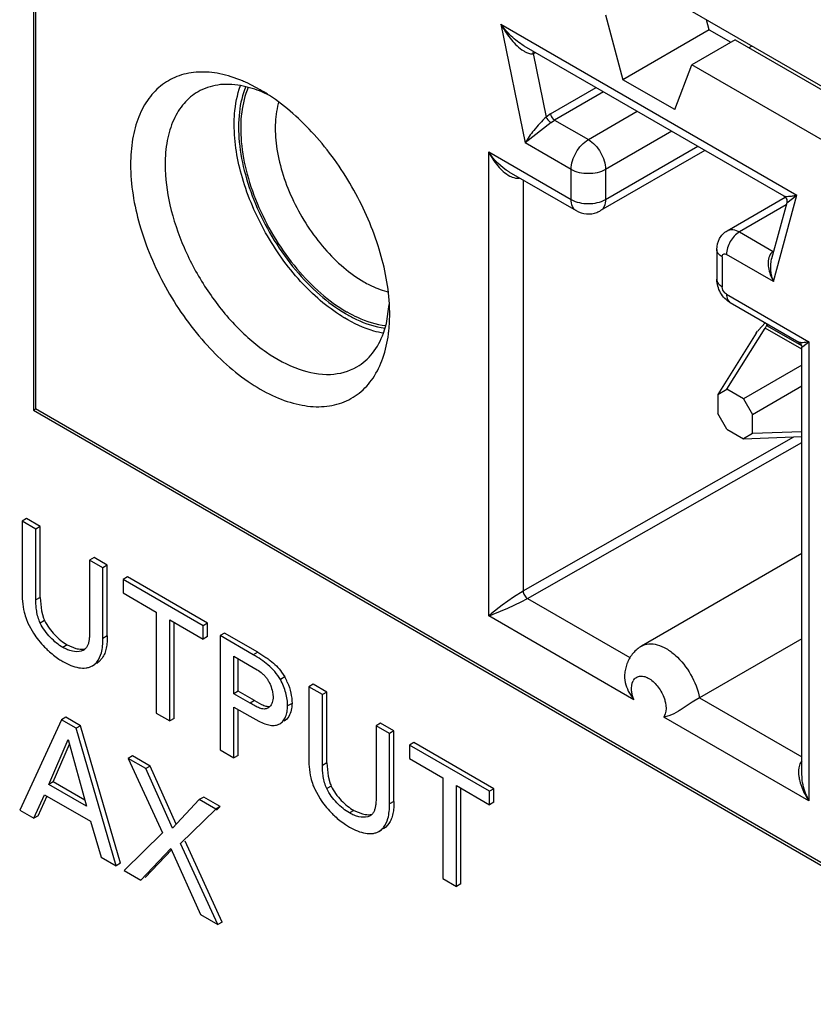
# Model space of a CAD drawing. Header units: inches. Extents: x 0 to 34, y 0 to 22.
# Tile 73 of 124: x 24.042 to 24.234, y 15.138 to 15.376. Entities that reach past the tile are written whole.
import ezdxf

# ---------------------------------------------------------------- set-up
doc = ezdxf.new("R2010")
doc.units = ezdxf.units.IN
doc.header["$LTSCALE"] = 1.87
doc.header["$MEASUREMENT"] = 0
doc.layers.get('0').update_dxf_attribs({"linetype": 'CONTINUOUS'})
doc.layers.add('02___PRT_ALL_AXES', color=7, linetype='CONTINUOUS')

msp = doc.modelspace()

# ---------------------------------------------------------------- linework, layer by layer
at = {"color": 7, "linetype": 'CONTINUOUS'}
for p, q in [((24.0458367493, 15.4563351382), (24.0458367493, 15.2815494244)), ((24.2765038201, 15.3360108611), (24.2004913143, 15.3798995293)), ((24.1836352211, 15.3767720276), (24.1878148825, 15.3610991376)), ((24.2086940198, 15.3731544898), (24.208060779, 15.3755290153)), ((24.1583116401, 15.3745177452), (24.1641859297, 15.3458121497)), ((24.1583116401, 15.3745177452), (24.2298457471, 15.3332148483)), ((24.2086940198, 15.3731544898), (24.1878148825, 15.3610991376)), ((24.2086940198, 15.3731544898), (24.2139187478, 15.3701377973)), ((24.2149615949, 15.3707399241), (24.2045220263, 15.3647122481)), ((24.2149615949, 15.3707399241), (24.2765038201, 15.3352062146)), ((24.1638603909, 15.3693168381), (24.2267428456, 15.3330092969)), ((24.1638692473, 15.3693117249), (24.1638644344, 15.3693145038)), ((24.1661286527, 15.3674035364), (24.1661994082, 15.3679668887)), ((24.2189778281, 15.369225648), (24.2182810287, 15.3688233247)), ((24.1661286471, 15.3674035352), (24.1667618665, 15.3676412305)), ((24.1661286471, 15.3674035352), (24.1692621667, 15.3520911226)), ((24.2003423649, 15.3538659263), (24.2045220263, 15.3647122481)), ((24.7400680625, 15.0554946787), (24.2045220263, 15.3647122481)), ((24.2003423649, 15.3538659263), (24.1878148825, 15.3610991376)), ((24.0988690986, 15.3587837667), (24.095370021, 15.359693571)), ((24.1001200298, 15.3586945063), (24.0970107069, 15.3603106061)), ((24.1702779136, 15.352832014), (24.1813445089, 15.3592217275)), ((24.18312658, 15.358192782), (24.1712862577, 15.3513563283)), ((24.1794632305, 15.3466350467), (24.1913035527, 15.3534715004)), ((24.1702779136, 15.352832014), (24.1692621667, 15.3520911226)), ((24.1704793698, 15.3507604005), (24.1712862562, 15.3513563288)), ((24.1712862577, 15.3513563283), (24.1794632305, 15.3466350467)), ((24.1704793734, 15.3507603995), (24.1641859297, 15.3458121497)), ((24.1996548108, 15.3486495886), (24.1836390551, 15.339402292)), ((24.1752874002, 15.3394022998), (24.1641859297, 15.3458121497)), ((24.207647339, 15.344034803), (24.1824161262, 15.329466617)), ((24.1836390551, 15.3321697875), (24.2059179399, 15.3450333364)), ((24.1553784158, 15.2315610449), (24.1553784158, 15.3436649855)), ((24.1553784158, 15.3436649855), (24.1752874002, 15.3321697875)), ((24.1752874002, 15.3321697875), (24.1752874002, 15.3394022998)), ((24.1836390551, 15.339402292), (24.1836390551, 15.3321697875)), ((24.1602819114, 15.3388367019), (24.176510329, 15.329466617)), ((24.163699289, 15.336863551), (24.163699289, 15.2375704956)), ((24.2130488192, 15.3246252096), (24.2270817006, 15.3327276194)), ((24.224251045, 15.3123367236), (24.2298457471, 15.3332148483)), ((24.2274131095, 15.3313739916), (24.2298456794, 15.3332149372)), ((24.2272709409, 15.3308392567), (24.2160018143, 15.3243326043)), ((24.2274168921, 15.3313839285), (24.2237790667, 15.3178080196)), ((24.2160018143, 15.3243326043), (24.2241787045, 15.3196113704)), ((24.2105286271, 15.3201137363), (24.2105286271, 15.312881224)), ((24.2118258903, 15.3183054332), (24.2118258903, 15.3110729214)), ((24.224251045, 15.3123367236), (24.2128698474, 15.3189080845)), ((24.2128698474, 15.3092647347), (24.2327788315, 15.2977695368)), ((24.1306524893, 15.3022247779), (24.1313527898, 15.3067989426)), ((24.2137870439, 15.307237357), (24.2303405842, 15.2976795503)), ((24.131285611, 15.3009424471), (24.131441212, 15.3044476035)), ((24.1299370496, 15.2998498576), (24.1306524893, 15.3022247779)), ((24.2129572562, 15.2863136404), (24.2222327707, 15.3011023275)), ((24.2205815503, 15.3005812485), (24.222212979, 15.3023723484)), ((24.2224801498, 15.3015443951), (24.2222327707, 15.3011023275)), ((24.2310491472, 15.2960118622), (24.2222327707, 15.3011023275)), ((24.2225447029, 15.3016885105), (24.2224801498, 15.3015443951)), ((24.2226880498, 15.3020985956), (24.2225447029, 15.3016885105)), ((24.222545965, 15.3016896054), (24.2226645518, 15.3016632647)), ((24.2230528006, 15.3018874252), (24.2226645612, 15.3016632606)), ((24.2226645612, 15.3016632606), (24.230989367, 15.2968566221)), ((24.220057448, 15.2998465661), (24.2107819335, 15.285057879)), ((24.220057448, 15.2998465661), (24.2203980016, 15.3003419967)), ((24.2310491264, 15.2964513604), (24.2313011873, 15.2966678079)), ((24.2310491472, 15.1935321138), (24.2310491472, 15.2964639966)), ((24.2313011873, 15.2966678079), (24.2327788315, 15.2977695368)), ((24.2327788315, 15.2977695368), (24.2327788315, 15.186871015)), ((24.2310491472, 15.2921390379), (24.2169582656, 15.2840035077)), ((24.2191335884, 15.2802357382), (24.2310491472, 15.2871153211)), ((24.2107819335, 15.285057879), (24.2129572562, 15.2863136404)), ((24.2107819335, 15.285057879), (24.2107819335, 15.2804380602)), ((24.2169582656, 15.2840035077), (24.2129572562, 15.2863136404)), ((24.2169582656, 15.2840035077), (24.2191335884, 15.2802357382)), ((24.7400680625, 14.880708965), (24.0458367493, 15.2815494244)), ((24.2129572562, 15.2766702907), (24.2107819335, 15.2804380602)), ((24.2191335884, 15.2756159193), (24.2191335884, 15.2802357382)), ((24.2129572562, 15.2766702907), (24.2169582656, 15.274360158)), ((24.2191335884, 15.2756159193), (24.2169582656, 15.274360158)), ((24.2310491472, 15.2760525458), (24.2191335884, 15.2756159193)), ((24.163699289, 15.2375704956), (24.2291456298, 15.2748067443)), ((24.1647741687, 15.2357798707), (24.2310491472, 15.2734875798)), ((24.2169582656, 15.274360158), (24.2310491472, 15.2748764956)), ((24.0436491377, 15.2550539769), (24.0425884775, 15.254441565)), ((24.0425884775, 15.254441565), (24.0425884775, 15.2375984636)), ((24.0459045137, 15.2525269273), (24.0425884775, 15.254441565)), ((24.0469651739, 15.2531393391), (24.0436491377, 15.2550539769)), ((24.0469651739, 15.2531393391), (24.0459045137, 15.2525269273)), ((24.0459045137, 15.2354133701), (24.0459045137, 15.2525269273)), ((24.0469651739, 15.2360257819), (24.0469651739, 15.2531393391)), ((24.2310491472, 15.2466115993), (24.192348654, 15.2242664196)), ((24.0599634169, 15.2456343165), (24.0589027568, 15.2450219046)), ((24.0589027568, 15.2450219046), (24.0589027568, 15.2280622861)), ((24.0621178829, 15.2431655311), (24.0589027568, 15.2450219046)), ((24.0631785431, 15.2437779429), (24.0599634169, 15.2456343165)), ((24.0631785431, 15.2437779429), (24.0621178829, 15.2431655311)), ((24.0621178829, 15.2261310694), (24.0621178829, 15.2431655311)), ((24.0631785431, 15.2267434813), (24.0631785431, 15.2437779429)), ((24.0680443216, 15.2409685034), (24.0669836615, 15.2403560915)), ((24.0669836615, 15.2403560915), (24.0669836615, 15.2371004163)), ((24.0863149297, 15.2291944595), (24.0669836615, 15.2403560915)), ((24.0873755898, 15.2298068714), (24.0680443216, 15.2409685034)), ((24.0669836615, 15.2371004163), (24.0750078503, 15.2324673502)), ((24.1636992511, 15.237570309), (24.1613434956, 15.2360753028)), ((24.0469651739, 15.2360257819), (24.0459045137, 15.2354133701)), ((24.0469651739, 15.2360257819), (24.047260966, 15.2328052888)), ((24.1613434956, 15.2360753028), (24.1586584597, 15.2341677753)), ((24.159978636, 15.2334055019), (24.1632479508, 15.2349564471)), ((24.1632479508, 15.2349564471), (24.1647765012, 15.2357785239)), ((24.1647741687, 15.2357798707), (24.1895299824, 15.2214861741)), ((24.047260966, 15.2328052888), (24.0477879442, 15.2310060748)), ((24.0750078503, 15.2324673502), (24.0750078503, 15.2080821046)), ((24.1586584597, 15.2341677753), (24.1560652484, 15.2321417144)), ((24.1564186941, 15.2319380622), (24.159978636, 15.2334055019)), ((24.0439842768, 15.2298236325), (24.0453443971, 15.227355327)), ((24.0480265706, 15.2304384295), (24.0469659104, 15.2298260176)), ((24.0782914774, 15.2305714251), (24.0863149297, 15.2259387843)), ((24.0782914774, 15.2061861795), (24.0782914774, 15.2305714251)), ((24.0793521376, 15.2067985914), (24.0793521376, 15.2299590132)), ((24.0873755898, 15.2298068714), (24.0863149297, 15.2291944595)), ((24.0873755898, 15.2265511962), (24.0873755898, 15.2298068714)), ((24.190462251, 15.2113040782), (24.1553784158, 15.2315610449)), ((24.0589027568, 15.2280622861), (24.0588895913, 15.2271914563)), ((24.0863149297, 15.2259387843), (24.0863149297, 15.2291944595)), ((24.0915121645, 15.2274184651), (24.0904515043, 15.2268060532)), ((24.0995356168, 15.2227858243), (24.0915121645, 15.2274184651)), ((24.0588895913, 15.2271914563), (24.0588427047, 15.2263854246)), ((24.0631785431, 15.2267434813), (24.0621178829, 15.2261310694)), ((24.0873755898, 15.2265511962), (24.0863149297, 15.2259387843)), ((24.0984749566, 15.2221734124), (24.0904515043, 15.2268060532)), ((24.0904515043, 15.2268060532), (24.0904515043, 15.1991651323)), ((24.2310491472, 15.2260459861), (24.2063409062, 15.2117797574)), ((24.0534963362, 15.2245595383), (24.052435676, 15.2239471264)), ((24.0534963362, 15.2245595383), (24.055590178, 15.2236971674)), ((24.0574377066, 15.2232799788), (24.0568510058, 15.2230348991)), ((24.0995356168, 15.2227858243), (24.0984749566, 15.2221734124)), ((24.0995356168, 15.2227858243), (24.1015392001, 15.2215272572)), ((24.0612222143, 15.2205231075), (24.0606294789, 15.2200878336)), ((24.061967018, 15.2213737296), (24.0612222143, 15.2205231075)), ((24.0937675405, 15.2217896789), (24.0984101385, 15.219109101)), ((24.0937675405, 15.2127574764), (24.0937675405, 15.2217896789)), ((24.0948282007, 15.2133698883), (24.0948282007, 15.221177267)), ((24.0595640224, 15.2194836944), (24.0601970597, 15.2198492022)), ((24.0595701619, 15.2194731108), (24.0601615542, 15.2199106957)), ((24.0605891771, 15.2201575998), (24.0601615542, 15.2199106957)), ((24.0984101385, 15.219109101), (24.0994058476, 15.218527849)), ((24.1053257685, 15.2179620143), (24.1060667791, 15.2167933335)), ((24.1882836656, 15.2180074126), (24.1882171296, 15.2171007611)), ((24.1887760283, 15.2199574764), (24.1882820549, 15.2180029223)), ((24.1060667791, 15.2167933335), (24.1050061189, 15.2161809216)), ((24.0948282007, 15.2133698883), (24.0937675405, 15.2127574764)), ((24.0987732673, 15.2110920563), (24.0948282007, 15.2133698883)), ((24.1031205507, 15.2131804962), (24.1032165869, 15.2125780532)), ((24.1129257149, 15.2150545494), (24.1118650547, 15.2144421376)), ((24.1151810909, 15.2125274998), (24.1118650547, 15.2144421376)), ((24.1118650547, 15.2144421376), (24.1118650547, 15.1975990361)), ((24.116241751, 15.2131399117), (24.1129257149, 15.2150545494)), ((24.116241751, 15.2131399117), (24.1151810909, 15.2125274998)), ((24.116241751, 15.1960263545), (24.116241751, 15.2131399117)), ((24.0977126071, 15.2104796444), (24.0937675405, 15.2127574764)), ((24.0987732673, 15.2110920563), (24.0977126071, 15.2104796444)), ((24.0987732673, 15.2110920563), (24.1004798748, 15.2101524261)), ((24.1032165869, 15.2125780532), (24.1032516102, 15.2119906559)), ((24.1151810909, 15.1954139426), (24.1151810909, 15.2125274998)), ((24.1893778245, 15.2129085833), (24.190462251, 15.2113040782)), ((24.190462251, 15.2113040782), (24.1900917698, 15.2124963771)), ((24.2045656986, 15.2106817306), (24.2021147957, 15.2090768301)), ((24.2063409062, 15.2117797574), (24.2045656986, 15.2106817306)), ((24.2063409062, 15.2117797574), (24.2310491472, 15.1975135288)), ((24.0937675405, 15.2095392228), (24.097647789, 15.2072988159)), ((24.0937675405, 15.1972504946), (24.0937675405, 15.2095392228)), ((24.0948282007, 15.1978629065), (24.0948282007, 15.2089268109)), ((24.1024127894, 15.2096244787), (24.1019850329, 15.2092896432)), ((24.1078257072, 15.2104205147), (24.106765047, 15.2098081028)), ((24.0520725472, 15.2064410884), (24.0419918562, 15.1846206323)), ((24.0531332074, 15.2070535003), (24.0520725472, 15.2064410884)), ((24.0556191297, 15.2043933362), (24.0520725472, 15.2064410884)), ((24.0566797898, 15.205005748), (24.0531332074, 15.2070535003)), ((24.0750078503, 15.2080821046), (24.0782914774, 15.2061861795)), ((24.0793521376, 15.2067985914), (24.0782914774, 15.2061861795)), ((24.097647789, 15.2072988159), (24.0998115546, 15.2061232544)), ((24.1062882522, 15.2063583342), (24.1059341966, 15.20611459)), ((24.198065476, 15.2078922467), (24.1976949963, 15.2071279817)), ((24.1989252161, 15.2073967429), (24.1976949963, 15.2071279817)), ((24.2327788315, 15.186871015), (24.1976949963, 15.2071279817)), ((24.0566797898, 15.205005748), (24.0556191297, 15.2043933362)), ((24.0653006, 15.1711624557), (24.0556191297, 15.2043933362)), ((24.0663612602, 15.1717748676), (24.0566797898, 15.205005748)), ((24.1292363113, 15.2056370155), (24.1281756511, 15.2050246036)), ((24.1313944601, 15.2031661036), (24.1281756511, 15.2050246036)), ((24.1281756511, 15.2050246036), (24.1281756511, 15.1880649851)), ((24.1324551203, 15.2037785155), (24.1292363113, 15.2056370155)), ((24.1324551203, 15.2037785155), (24.1313944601, 15.2031661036)), ((24.1324551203, 15.1867440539), (24.1324551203, 15.2037785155)), ((24.0490555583, 15.1908415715), (24.0536981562, 15.2017109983)), ((24.0536981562, 15.2017109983), (24.0581079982, 15.1856148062)), ((24.1313944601, 15.186131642), (24.1313944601, 15.2031661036)), ((24.0501162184, 15.1914539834), (24.0540104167, 15.2005712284)), ((24.0904515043, 15.1991651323), (24.0937675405, 15.1972504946)), ((24.137317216, 15.2009712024), (24.1362565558, 15.2003587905)), ((24.155587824, 15.1891971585), (24.1362565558, 15.2003587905)), ((24.1362565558, 15.2003587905), (24.1362565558, 15.1971031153)), ((24.1566484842, 15.1898095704), (24.137317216, 15.2009712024)), ((24.069303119, 15.197717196), (24.0682424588, 15.1971047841)), ((24.0682424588, 15.1971047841), (24.0765325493, 15.1791500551)), ((24.0724865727, 15.194654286), (24.0682424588, 15.1971047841)), ((24.0735472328, 15.1952666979), (24.069303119, 15.197717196)), ((24.0948282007, 15.1978629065), (24.0937675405, 15.1972504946)), ((24.1362565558, 15.1971031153), (24.1442807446, 15.1924700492)), ((24.2310482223, 15.1965309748), (24.2306287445, 15.1958371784)), ((24.0735472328, 15.1952666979), (24.0724865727, 15.194654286)), ((24.0789529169, 15.1802776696), (24.0724865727, 15.194654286)), ((24.079855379, 15.181241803), (24.0735472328, 15.1952666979)), ((24.116241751, 15.1960263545), (24.1151810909, 15.1954139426)), ((24.116241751, 15.1960263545), (24.1165363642, 15.1928049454)), ((24.2306287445, 15.1958371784), (24.2304855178, 15.195452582)), ((24.1165363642, 15.1928049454), (24.1170631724, 15.1910065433)), ((24.1442807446, 15.1924700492), (24.1442807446, 15.1680848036)), ((24.2311178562, 15.1923306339), (24.2310470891, 15.1935505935)), ((24.0501162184, 15.1914539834), (24.0490555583, 15.1908415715)), ((24.0581079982, 15.1856148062), (24.0490555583, 15.1908415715)), ((24.05770938, 15.1870697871), (24.0501162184, 15.1914539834)), ((24.1132571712, 15.1898263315), (24.1146188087, 15.1873570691)), ((24.1173024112, 15.1904394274), (24.116241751, 15.1898270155)), ((24.1475643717, 15.1905741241), (24.155587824, 15.1859414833)), ((24.1475643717, 15.1661888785), (24.1475643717, 15.1905741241)), ((24.1486250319, 15.1668012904), (24.1486250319, 15.1899617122)), ((24.1566484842, 15.1898095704), (24.155587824, 15.1891971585)), ((24.1566484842, 15.1865538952), (24.1566484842, 15.1898095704)), ((24.0454080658, 15.1826481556), (24.0479941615, 15.1883518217)), ((24.046468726, 15.1832605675), (24.0486436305, 15.1880573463)), ((24.0479941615, 15.1883518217), (24.0591001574, 15.1819393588)), ((24.0854199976, 15.1871866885), (24.0789529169, 15.1802776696)), ((24.0864806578, 15.1877991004), (24.0854199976, 15.1871866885)), ((24.0894298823, 15.1848714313), (24.0854199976, 15.1871866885)), ((24.0904905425, 15.1854838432), (24.0864806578, 15.1877991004)), ((24.1281625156, 15.187194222), (24.1281157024, 15.1863882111)), ((24.1281756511, 15.1880649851), (24.1281625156, 15.187194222)), ((24.155587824, 15.1859414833), (24.155587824, 15.1891971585)), ((24.0419918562, 15.1846206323), (24.0454080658, 15.1826481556)), ((24.0809099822, 15.1765434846), (24.0894298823, 15.1848714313)), ((24.0904905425, 15.1854838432), (24.0894298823, 15.1848714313)), ((24.0895972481, 15.1846106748), (24.0904905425, 15.1854838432)), ((24.1227729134, 15.1845601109), (24.1217122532, 15.183947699)), ((24.1227729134, 15.1845601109), (24.1248653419, 15.1836985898)), ((24.1324551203, 15.1867440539), (24.1313944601, 15.186131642)), ((24.1566484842, 15.1865538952), (24.155587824, 15.1859414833)), ((24.046468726, 15.1832605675), (24.0454080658, 15.1826481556)), ((24.1267106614, 15.1832819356), (24.1261249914, 15.1830371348)), ((24.0591001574, 15.1819393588), (24.0616862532, 15.1732493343)), ((24.1288419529, 15.179486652), (24.1294725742, 15.1798507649)), ((24.1288480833, 15.1794760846), (24.1294373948, 15.1799116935)), ((24.1298674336, 15.1801599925), (24.1294373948, 15.1799116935)), ((24.1304980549, 15.1805241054), (24.1299073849, 15.1800908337)), ((24.1312424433, 15.181375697), (24.1304980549, 15.1805241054)), ((24.0765325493, 15.1791500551), (24.0672502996, 15.1700367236)), ((24.0712601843, 15.1677214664), (24.0785536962, 15.1753788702)), ((24.0723208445, 15.1683338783), (24.0788039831, 15.1751404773)), ((24.0785536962, 15.1753788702), (24.0856822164, 15.1593943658)), ((24.0898615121, 15.1569812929), (24.0809099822, 15.1765434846)), ((24.0909221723, 15.1575937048), (24.0819706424, 15.1771558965)), ((24.0616862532, 15.1732493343), (24.0653006, 15.1711624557)), ((24.0663612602, 15.1717748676), (24.0653006, 15.1711624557)), ((24.0672502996, 15.1700367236), (24.0712601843, 15.1677214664)), ((24.1442807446, 15.1680848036), (24.1475643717, 15.1661888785)), ((24.1486250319, 15.1668012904), (24.1475643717, 15.1661888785)), ((24.0856822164, 15.1593943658), (24.0898615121, 15.1569812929)), ((24.0909221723, 15.1575937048), (24.0898615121, 15.1569812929))]:
    msp.add_line(p, q, dxfattribs=at)
for points in [[(24.2267363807, 15.3330130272), (24.2268387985, 15.3329479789), (24.2270221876, 15.3327966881)], [(24.2270221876, 15.3327966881), (24.2271891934, 15.3326028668), (24.2273225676, 15.332376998), (24.2274141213, 15.3321281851), (24.2274590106, 15.33186905), (24.2274580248, 15.3316207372), (24.2274143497, 15.3313744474)], [(24.2303387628, 15.2976805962), (24.2304696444, 15.2975950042), (24.2306421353, 15.2974451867), (24.2307897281, 15.2972678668), (24.2309076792, 15.2970672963), (24.2309901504, 15.2968546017), (24.2310367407, 15.2966374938), (24.2310491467, 15.2964513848)]]:
    msp.add_lwpolyline(points, dxfattribs=at)
for centre, radius, start, end in [((24.1658066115, 15.3689750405), 0.0016041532, 275.9448293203, 281.5808231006), ((24.0824470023, 15.3288075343), 0.0347065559, 65.1891473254, 67.3017053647), ((24.0898229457, 15.3323776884), 0.027912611, 66.3352725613, 71.0896460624), ((24.0781130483, 15.3206223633), 0.0439749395, 56.5073358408, 59.9706405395), ((24.0885674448, 15.3294717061), 0.0310781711, 63.616625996, 66.3656719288), ((24.1221237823, 15.3506091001), 0.0182393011, 163.7406908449, 165.0044161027), ((24.1794628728, 15.3345798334), 0.0059044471, 239.9964125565, 290.7326841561), ((24.1794590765, 15.334592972), 0.0059180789, 290.7220276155, 299.9777588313), ((24.1354375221, 15.3275410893), 0.0182330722, 254.9935955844, 256.2697036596), ((24.0876645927, 15.3044247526), 0.0437766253, 0.0299077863, 3.2943606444), ((24.1399172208, 15.3359714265), 0.0377993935, 238.1747357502, 239.0766538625), ((24.1384843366, 15.3347286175), 0.0349629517, 239.4907095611, 239.9976962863), ((24.1378707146, 15.3342687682), 0.0337359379, 239.9978382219, 240.494308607), ((24.2240029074, 15.2992580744), 0.0027466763, 119.1607391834, 123.6063846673), ((24.0966572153, 15.3040926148), 0.0347713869, 352.6936160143, 354.8020728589), ((24.2283268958, 15.2944491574), 0.0098789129, 141.6308813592, 143.3798719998), ((24.0567824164, 15.235727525), 0.0140879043, 193.5103265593, 200.9002922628), ((24.1815713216, 15.201275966), 0.0400406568, 129.5688037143, 130.8558149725), ((24.0603448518, 15.2370973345), 0.0179046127, 200.9284742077, 203.9693181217), ((24.0573976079, 15.2347117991), 0.0102994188, 201.0878742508, 204.5138795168), ((24.1423173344, 15.269223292), 0.0398627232, 289.1262935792, 290.7167334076), ((24.0633084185, 15.2391368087), 0.0214827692, 213.2583709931, 218.8188320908), ((24.0646575, 15.2402011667), 0.023201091, 218.7783076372, 224.2075427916), ((24.0563211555, 15.2252180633), 0.0022367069, 299.9467024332, 310.7671819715), ((24.0617271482, 15.2366458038), 0.0185915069, 236.5637759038, 240.0152339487), ((24.1973219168, 15.2167943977), 0.0091124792, 157.6813257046, 159.6890403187), ((24.0946939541, 15.2103589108), 0.0130668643, 23.2948959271, 29.4999538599), ((24.1924925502, 15.2147023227), 0.0024795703, 144.9659373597, 151.3105609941), ((24.1260259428, 15.1957143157), 0.0140547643, 193.5176344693, 200.9033822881), ((24.1294581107, 15.1970335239), 0.0177317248, 200.9286133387, 203.9824933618), ((24.1265433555, 15.1946717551), 0.0101640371, 201.1374117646, 204.6076529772), ((24.1326077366, 15.1991595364), 0.0215151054, 213.2687284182, 218.8229253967), ((24.2477730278, 15.1968694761), 0.0180220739, 208.1546527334, 213.6962316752), ((24.249307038, 15.195053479), 0.0184427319, 201.8534773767, 206.3381989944), ((24.1339459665, 15.2002154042), 0.0232196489, 218.7825952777, 224.208962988), ((24.1255939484, 15.1852203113), 0.0022370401, 299.946572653, 310.7867021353), ((24.1310199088, 15.196674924), 0.0186243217, 236.5699851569, 240.0160026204)]:
    msp.add_arc(centre, radius, start, end, dxfattribs=at)
for points, knots in [([(24.1638644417, 15.3693144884), (24.1627607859, 15.3699522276), (24.1607536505, 15.3715689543), (24.1590695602, 15.3734937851), (24.1583116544, 15.3745176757)], [0, 0, 0, 0, 0.5001535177, 1, 1, 1, 1]), ([(24.1583116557, 15.3745176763), (24.1589652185, 15.3733240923), (24.1604348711, 15.3710886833), (24.1622974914, 15.369120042), (24.1633623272, 15.3683598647)], [0, 0, 0, 0, 0.5098284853, 1, 1, 1, 1]), ([(24.1633623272, 15.3683598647), (24.1635726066, 15.368209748), (24.1643494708, 15.3677051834), (24.1652972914, 15.3673084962), (24.1659727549, 15.3673795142)], [0, 0, 0, 0, 0.2755741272, 1, 1, 1, 1]), ([(24.095839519, 15.3608260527), (24.0940806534, 15.3615613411), (24.0906014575, 15.3626828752), (24.0853614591, 15.3631716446), (24.0805350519, 15.362315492), (24.0763326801, 15.3600960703), (24.0729626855, 15.3566148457), (24.0705361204, 15.3520569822), (24.0690917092, 15.3466027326), (24.0688038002, 15.3426721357), (24.0688038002, 15.34061366)], [0, 0, 0, 0, 0.1370939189, 0.2609309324, 0.3748851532, 0.4846270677, 0.5970162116, 0.7181196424, 0.8519678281, 1, 1, 1, 1]), ([(24.0851045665, 15.3581841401), (24.0838383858, 15.357453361), (24.081469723, 15.3554615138), (24.0789481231, 15.3513384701), (24.0774498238, 15.3462570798), (24.0771554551, 15.3425586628), (24.0771554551, 15.34061366)], [0, 0, 0, 0, 0.2177824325, 0.4509255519, 0.710255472, 1, 1, 1, 1]), ([(24.095370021, 15.359693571), (24.0935648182, 15.3600100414), (24.089987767, 15.3601648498), (24.0865599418, 15.3590241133), (24.0851045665, 15.3581841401)], [0, 0, 0, 0, 0.5216836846, 1, 1, 1, 1]), ([(24.0938587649, 15.3502579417), (24.0938587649, 15.3511119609), (24.0939722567, 15.3542974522), (24.0945642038, 15.3574865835), (24.0953639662, 15.3596806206)], [0, 0, 0, 0, 0.2677784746, 1, 1, 1, 1]), ([(24.0966271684, 15.3594318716), (24.0958270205, 15.3574799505), (24.0948067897, 15.3530103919), (24.0948732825, 15.3457771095), (24.0963898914, 15.337940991), (24.0992736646, 15.3299279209), (24.1033627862, 15.3221737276), (24.1084325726, 15.3151082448), (24.1141983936, 15.3091245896), (24.1185254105, 15.3059080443), (24.1207344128, 15.3046063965)], [0, 0, 0, 0, 0.099114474, 0.2122194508, 0.3378176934, 0.4723239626, 0.6109485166, 0.7484027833, 0.8795352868, 1, 1, 1, 1]), ([(24.0972527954, 15.3592626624), (24.0964272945, 15.3573554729), (24.0953567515, 15.3529575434), (24.0953639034, 15.345810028), (24.0968296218, 15.3380439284), (24.0996717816, 15.3300909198), (24.1037269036, 15.3223941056), (24.1087663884, 15.3153905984), (24.114500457, 15.3094800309), (24.1188056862, 15.3063211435), (24.1210016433, 15.3050532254)], [0, 0, 0, 0, 0.0986013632, 0.2114077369, 0.3369941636, 0.4717237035, 0.6106851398, 0.7484381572, 0.8796903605, 1, 1, 1, 1]), ([(24.1313688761, 15.3069404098), (24.1310971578, 15.3117033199), (24.1290287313, 15.3215800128), (24.1227627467, 15.3354946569), (24.1138709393, 15.3479045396), (24.1063650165, 15.3546616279), (24.1023797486, 15.3572955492)], [0, 0, 0, 0, 0.2392324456, 0.4997729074, 0.7604484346, 1, 1, 1, 1]), ([(24.1045056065, 15.3553284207), (24.1040550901, 15.3536469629), (24.1035948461, 15.3499366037), (24.1040509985, 15.3440887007), (24.1055722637, 15.3378899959), (24.1080829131, 15.3316504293), (24.1114559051, 15.3256806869), (24.115522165, 15.3202815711), (24.1200747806, 15.3157261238), (24.1234567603, 15.3132794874), (24.1251774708, 15.3122859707)], [0, 0, 0, 0, 0.1034729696, 0.2198555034, 0.3470280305, 0.4813723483, 0.61843037, 0.7534498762, 0.881894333, 1, 1, 1, 1]), ([(24.1692621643, 15.3520911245), (24.1682276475, 15.3510491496), (24.1663782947, 15.3490864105), (24.1647625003, 15.3468980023), (24.16418593, 15.3458121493)], [0, 0, 0, 0, 0.5442732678, 1, 1, 1, 1]), ([(24.1692621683, 15.3520911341), (24.1693171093, 15.3519575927), (24.1696121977, 15.3514266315), (24.1700669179, 15.3509698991), (24.1704793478, 15.3507603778)], [0, 0, 0, 0, 0.2378936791, 1, 1, 1, 1]), ([(24.1702778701, 15.3528319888), (24.170371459, 15.3523746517), (24.1706925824, 15.3518054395), (24.1711669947, 15.3514251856), (24.1712862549, 15.3513563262)], [0, 0, 0, 0, 0.7721986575, 1, 1, 1, 1]), ([(24.1199844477, 15.3038547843), (24.1162472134, 15.3061740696), (24.1092143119, 15.3123522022), (24.1010178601, 15.3238590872), (24.0954467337, 15.3367746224), (24.0938587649, 15.3459211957), (24.0938587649, 15.3502579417)], [0, 0, 0, 0, 0.2395029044, 0.5023080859, 0.7638547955, 1, 1, 1, 1]), ([(24.1752874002, 15.3394022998), (24.1752874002, 15.3408334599), (24.1762656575, 15.3436593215), (24.1782237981, 15.3459194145), (24.1794632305, 15.3466350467)], [0, 0, 0, 0, 0.4999937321, 1, 1, 1, 1]), ([(24.1794632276, 15.346635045), (24.1807026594, 15.3459194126), (24.1826607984, 15.3436593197), (24.1836390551, 15.3408334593), (24.1836390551, 15.3394022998)], [0, 0, 0, 0, 0.5000063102, 1, 1, 1, 1]), ([(24.1553784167, 15.3436649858), (24.1559739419, 15.3424617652), (24.1573766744, 15.3402529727), (24.1593383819, 15.3384187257), (24.16045913, 15.3378372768)], [0, 0, 0, 0, 0.515341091, 1, 1, 1, 1]), ([(24.0688038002, 15.34061366), (24.0688038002, 15.3357179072), (24.0705600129, 15.3253923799), (24.0767537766, 15.3107546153), (24.0859129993, 15.2976053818), (24.0954401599, 15.2889305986), (24.1035625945, 15.2843879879), (24.1093335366, 15.282426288), (24.1148437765, 15.2818656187), (24.1199061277, 15.2827872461), (24.1242731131, 15.2852135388), (24.1277016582, 15.2890153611), (24.1300770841, 15.2939659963), (24.1308924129, 15.2976936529), (24.1311462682, 15.2996705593)], [0, 0, 0, 0, 0.1377114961, 0.2902158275, 0.4440416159, 0.585310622, 0.6480789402, 0.7047068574, 0.7555984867, 0.8022403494, 0.847196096, 0.8935487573, 0.9439354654, 1, 1, 1, 1]), ([(24.0771554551, 15.34061366), (24.0771554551, 15.3373326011), (24.0780733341, 15.3304338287), (24.0814994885, 15.3203045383), (24.0867792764, 15.3105459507), (24.0934853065, 15.3019609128), (24.1010814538, 15.2952343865), (24.1090032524, 15.2909073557), (24.1167573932, 15.2893543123), (24.1215745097, 15.2905925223), (24.1234921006, 15.2916992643)], [0, 0, 0, 0, 0.1288273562, 0.2705625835, 0.4178820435, 0.5623870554, 0.6962048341, 0.8135969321, 0.9130674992, 1, 1, 1, 1]), ([(24.16045913, 15.3378372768), (24.1606426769, 15.3377420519), (24.1613580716, 15.3374153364), (24.1621722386, 15.3372617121), (24.1627503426, 15.3373250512)], [0, 0, 0, 0, 0.262295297, 1, 1, 1, 1]), ([(24.1765104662, 15.3294668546), (24.1761122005, 15.329696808), (24.1754240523, 15.3305578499), (24.1752874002, 15.3316058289), (24.1752874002, 15.3321697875)], [0, 0, 0, 0, 0.4491750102, 1, 1, 1, 1]), ([(24.1836390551, 15.3321697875), (24.1836390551, 15.3316058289), (24.1835024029, 15.3305578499), (24.1828142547, 15.329696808), (24.182415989, 15.3294668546)], [0, 0, 0, 0, 0.5508249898, 1, 1, 1, 1]), ([(24.2267363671, 15.3330130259), (24.2268670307, 15.3329378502), (24.2272710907, 15.3329056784), (24.2279501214, 15.332923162), (24.2288447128, 15.3330327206), (24.229494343, 15.3331458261), (24.2298457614, 15.3332147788)], [0, 0, 0, 0, 0.1439989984, 0.369154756, 0.6579095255, 1, 1, 1, 1]), ([(24.213048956, 15.3246249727), (24.2134471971, 15.3248549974), (24.214537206, 15.325020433), (24.2155132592, 15.324614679), (24.2160018, 15.3243325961)], [0, 0, 0, 0, 0.4491074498, 1, 1, 1, 1]), ([(24.2105286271, 15.3201137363), (24.2105286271, 15.3210050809), (24.2109565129, 15.3228259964), (24.2122755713, 15.3241787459), (24.2130488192, 15.3246252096)], [0, 0, 0, 0, 0.4995685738, 1, 1, 1, 1]), ([(24.2160017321, 15.3243326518), (24.2150724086, 15.3237960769), (24.2136035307, 15.3221012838), (24.2128698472, 15.3199817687), (24.2128698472, 15.3189080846)], [0, 0, 0, 0, 0.4998651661, 1, 1, 1, 1]), ([(24.2118258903, 15.3183054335), (24.2114596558, 15.3185168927), (24.210830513, 15.3189986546), (24.2105286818, 15.3197681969), (24.2105286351, 15.3201131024)], [0, 0, 0, 0, 0.5507893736, 1, 1, 1, 1]), ([(24.2118258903, 15.3183054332), (24.2118258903, 15.3185527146), (24.2120224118, 15.3191705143), (24.2126556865, 15.3190317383), (24.2128698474, 15.3189080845)], [0, 0, 0, 0, 0.4999854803, 1, 1, 1, 1]), ([(24.2241787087, 15.3196113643), (24.2237576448, 15.3193682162), (24.223071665, 15.3184975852), (24.2229141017, 15.3174554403), (24.2229031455, 15.3169140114)], [0, 0, 0, 0, 0.4730903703, 1, 1, 1, 1]), ([(24.2229031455, 15.3169140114), (24.2228953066, 15.3165266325), (24.2230251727, 15.3149222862), (24.2236368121, 15.3133847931), (24.2242510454, 15.3123367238)], [0, 0, 0, 0, 0.2418205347, 1, 1, 1, 1]), ([(24.1251774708, 15.3122859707), (24.1256363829, 15.3120210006), (24.1274036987, 15.3110653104), (24.1292873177, 15.3103128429), (24.1307164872, 15.3099298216)], [0, 0, 0, 0, 0.2637021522, 1, 1, 1, 1]), ([(24.2137870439, 15.307237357), (24.2128152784, 15.3077984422), (24.2111819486, 15.3094960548), (24.2105286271, 15.3117593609), (24.2105286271, 15.312881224)], [0, 0, 0, 0, 0.5000563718, 1, 1, 1, 1]), ([(24.2105286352, 15.312881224), (24.2105287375, 15.3125362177), (24.2108301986, 15.3117663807), (24.2114595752, 15.3112844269), (24.2118258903, 15.3110729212)], [0, 0, 0, 0, 0.4492285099, 1, 1, 1, 1]), ([(24.2128698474, 15.3092647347), (24.2127217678, 15.309350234), (24.2121768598, 15.3098113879), (24.2118258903, 15.3105330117), (24.2118258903, 15.3110729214)], [0, 0, 0, 0, 0.2405266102, 1, 1, 1, 1]), ([(24.2128698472, 15.3092647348), (24.2128698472, 15.3088418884), (24.2129724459, 15.3080562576), (24.2134878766, 15.3074101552), (24.2137865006, 15.3072376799)], [0, 0, 0, 0, 0.5507964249, 1, 1, 1, 1]), ([(24.1299331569, 15.2998336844), (24.129157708, 15.2999695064), (24.1258495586, 15.3007455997), (24.1227273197, 15.3022063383), (24.1204924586, 15.3035450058)], [0, 0, 0, 0, 0.2320659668, 1, 1, 1, 1]), ([(24.1210016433, 15.304450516), (24.1217765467, 15.3040030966), (24.1247066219, 15.3024580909), (24.1279170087, 15.3013840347), (24.1303151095, 15.3010571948)], [0, 0, 0, 0, 0.2699178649, 1, 1, 1, 1]), ([(24.1212554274, 15.3049081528), (24.1220260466, 15.3044720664), (24.1249347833, 15.3029735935), (24.1281249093, 15.3019556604), (24.1304984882, 15.3016812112)], [0, 0, 0, 0, 0.2703798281, 1, 1, 1, 1]), ([(24.1234921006, 15.2916992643), (24.1249496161, 15.2925404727), (24.1276540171, 15.294944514), (24.1293087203, 15.298125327), (24.1299370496, 15.2998498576)], [0, 0, 0, 0, 0.4783160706, 1, 1, 1, 1]), ([(24.2327788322, 15.2977695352), (24.2322819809, 15.2976715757), (24.2315954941, 15.2975545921), (24.2307745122, 15.297550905), (24.2304534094, 15.2976143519), (24.2303375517, 15.2976797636)], [0, 0, 0, 0, 0.6149761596, 0.8384309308, 1, 1, 1, 1]), ([(24.0425884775, 15.2375984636), (24.0425884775, 15.2367588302), (24.0426254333, 15.2350261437), (24.042875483, 15.2333036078), (24.0430843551, 15.2324363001)], [0, 0, 0, 0, 0.4848502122, 1, 1, 1, 1]), ([(24.1636992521, 15.2375701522), (24.1637016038, 15.2372126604), (24.1639483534, 15.2365085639), (24.1644348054, 15.2359428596), (24.1647432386, 15.2357621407)], [0, 0, 0, 0, 0.500015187, 1, 1, 1, 1]), ([(24.0469659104, 15.2298260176), (24.0465483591, 15.2307409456), (24.0461376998, 15.2321755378), (24.0459251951, 15.2340723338), (24.0459045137, 15.2349752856), (24.0459045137, 15.2354133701)], [0, 0, 0, 0, 0.5271611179, 0.7703689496, 1, 1, 1, 1]), ([(24.052435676, 15.2239471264), (24.0519016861, 15.2242554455), (24.0508340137, 15.2250017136), (24.0493505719, 15.2263590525), (24.0480017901, 15.2279696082), (24.047267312, 15.229188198), (24.0469659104, 15.2298260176)], [0, 0, 0, 0, 0.2274465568, 0.4784582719, 0.739783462, 1, 1, 1, 1]), ([(24.0480265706, 15.2304384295), (24.0483279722, 15.2298006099), (24.0490624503, 15.2285820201), (24.050411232, 15.2269714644), (24.0518946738, 15.2256141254), (24.0529623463, 15.2248678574), (24.0534963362, 15.2245595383)], [0, 0, 0, 0, 0.260216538, 0.5215417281, 0.7725534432, 1, 1, 1, 1]), ([(24.0588427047, 15.2263854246), (24.0588172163, 15.2260916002), (24.0587483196, 15.2255270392), (24.0585579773, 15.2247325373), (24.0582597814, 15.2240426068), (24.0579525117, 15.223671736), (24.0577816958, 15.2235240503)], [0, 0, 0, 0, 0.2834595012, 0.5457535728, 0.7829728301, 1, 1, 1, 1]), ([(24.0617326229, 15.2226315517), (24.0618860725, 15.2231798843), (24.0620952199, 15.2243453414), (24.0621178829, 15.2255238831), (24.0621178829, 15.2261310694)], [0, 0, 0, 0, 0.4839420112, 1, 1, 1, 1]), ([(24.0631785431, 15.2267434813), (24.0631785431, 15.2262343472), (24.0631652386, 15.2252393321), (24.0629647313, 15.2238029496), (24.0625883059, 15.2225003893), (24.062197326, 15.2217184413), (24.061967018, 15.2213737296)], [0, 0, 0, 0, 0.2737090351, 0.5342448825, 0.7771285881, 1, 1, 1, 1]), ([(24.0480265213, 15.2240239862), (24.0483039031, 15.2237386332), (24.049379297, 15.2226871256), (24.0505600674, 15.2217407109), (24.0514830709, 15.2211311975)], [0, 0, 0, 0, 0.2645885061, 1, 1, 1, 1]), ([(24.0568510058, 15.2230348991), (24.0561737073, 15.2228422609), (24.0550097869, 15.2229111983), (24.0535520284, 15.223370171), (24.0528030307, 15.2237350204), (24.052435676, 15.2239471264)], [0, 0, 0, 0, 0.4596064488, 0.7231298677, 1, 1, 1, 1]), ([(24.055590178, 15.2236971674), (24.0557931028, 15.2236465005), (24.0565478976, 15.2234942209), (24.0573502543, 15.2234916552), (24.0578925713, 15.2236419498)], [0, 0, 0, 0, 0.2709563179, 1, 1, 1, 1]), ([(24.0601615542, 15.2199106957), (24.0603474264, 15.2200693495), (24.061079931, 15.2208400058), (24.0615137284, 15.2218493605), (24.0617326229, 15.2226315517)], [0, 0, 0, 0, 0.2312811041, 1, 1, 1, 1]), ([(24.192352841, 15.2242688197), (24.1915750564, 15.2238206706), (24.1901684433, 15.222647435), (24.1892314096, 15.2210814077), (24.1888920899, 15.2202549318)], [0, 0, 0, 0, 0.5011823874, 1, 1, 1, 1]), ([(24.1923517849, 15.2242682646), (24.1928771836, 15.2245710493), (24.1941595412, 15.2249422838), (24.1962552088, 15.2246691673), (24.1984319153, 15.2236857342), (24.2013945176, 15.2214551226), (24.2044449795, 15.2175216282), (24.2059529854, 15.2137385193), (24.2063409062, 15.2117797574)], [0, 0, 0, 0, 0.087026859, 0.1844172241, 0.2974789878, 0.4262127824, 0.7134311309, 1, 1, 1, 1]), ([(24.052435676, 15.2205426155), (24.0530594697, 15.2201824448), (24.05430123, 15.2195653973), (24.0561918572, 15.2189839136), (24.0577359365, 15.218887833), (24.0588406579, 15.2191312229), (24.0593350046, 15.2193514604), (24.0595640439, 15.2194837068)], [0, 0, 0, 0, 0.2875219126, 0.5511516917, 0.7857676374, 0.8944297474, 1, 1, 1, 1]), ([(24.1050061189, 15.2161809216), (24.1046282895, 15.2168721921), (24.1037213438, 15.2181543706), (24.101571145, 15.2202448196), (24.0997147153, 15.2214575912), (24.0984749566, 15.2221734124)], [0, 0, 0, 0, 0.2636320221, 0.5209263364, 1, 1, 1, 1]), ([(24.1015392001, 15.2215272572), (24.1018865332, 15.2212868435), (24.1032865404, 15.2202601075), (24.1045534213, 15.2190265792), (24.1053257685, 15.2179620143)], [0, 0, 0, 0, 0.2430992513, 1, 1, 1, 1]), ([(24.0994058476, 15.218527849), (24.0998384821, 15.2182633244), (24.1004816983, 15.2178253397), (24.1012468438, 15.2170953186), (24.1017720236, 15.2164327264), (24.1022272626, 15.2156795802), (24.1027336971, 15.2146089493), (24.1030039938, 15.2137551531), (24.1031205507, 15.2131804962)], [0, 0, 0, 0, 0.226573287, 0.3457119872, 0.4712502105, 0.6031483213, 0.738011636, 1, 1, 1, 1]), ([(24.106765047, 15.2098081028), (24.106765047, 15.2103146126), (24.1066784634, 15.2113748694), (24.1062239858, 15.2135525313), (24.1055800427, 15.2151692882), (24.1050061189, 15.2161809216)], [0, 0, 0, 0, 0.2279123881, 0.4766462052, 1, 1, 1, 1]), ([(24.1066956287, 15.2155263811), (24.1070602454, 15.2146820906), (24.1075983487, 15.2130041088), (24.1078257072, 15.2112523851), (24.1078257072, 15.2104205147)], [0, 0, 0, 0, 0.5250604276, 1, 1, 1, 1]), ([(24.1900917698, 15.2124963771), (24.1900166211, 15.2128182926), (24.1898235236, 15.2139405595), (24.1899247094, 15.2151770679), (24.1903173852, 15.2158926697)], [0, 0, 0, 0, 0.2882471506, 1, 1, 1, 1]), ([(24.190462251, 15.2161257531), (24.1906415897, 15.2163808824), (24.1911173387, 15.2168276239), (24.1920977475, 15.2170864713), (24.1931868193, 15.216912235), (24.1947693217, 15.2161397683), (24.196534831, 15.2143667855), (24.1975048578, 15.2125462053), (24.1978402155, 15.2115482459)], [0, 0, 0, 0, 0.091128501, 0.1827990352, 0.2861581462, 0.4067272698, 0.6923564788, 1, 1, 1, 1]), ([(24.1032516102, 15.2119906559), (24.1032516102, 15.2115351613), (24.1031247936, 15.2106761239), (24.1026902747, 15.2099077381), (24.1024127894, 15.2096244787)], [0, 0, 0, 0, 0.5346042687, 1, 1, 1, 1]), ([(24.1978402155, 15.2115482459), (24.1979506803, 15.211219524), (24.19827486, 15.2100381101), (24.1983346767, 15.208734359), (24.198065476, 15.2078922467)], [0, 0, 0, 0, 0.281738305, 1, 1, 1, 1]), ([(24.1019850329, 15.2092896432), (24.101848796, 15.2092109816), (24.1015497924, 15.2090863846), (24.1010525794, 15.2090360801), (24.1005277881, 15.2091138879), (24.0997767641, 15.2093519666), (24.098833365, 15.2098238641), (24.0980930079, 15.2102600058), (24.0977126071, 15.2104796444)], [0, 0, 0, 0, 0.1018813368, 0.2065722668, 0.3195972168, 0.4430902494, 0.7155268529, 1, 1, 1, 1]), ([(24.1004798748, 15.2101524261), (24.1008166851, 15.2099916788), (24.1014551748, 15.2097238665), (24.1021666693, 15.2096399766), (24.1024802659, 15.2096950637)], [0, 0, 0, 0, 0.539621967, 1, 1, 1, 1]), ([(24.1048735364, 15.2055021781), (24.1051780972, 15.2056769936), (24.1057415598, 15.2061818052), (24.1063273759, 15.2072039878), (24.1066878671, 15.2084431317), (24.106765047, 15.2093409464), (24.106765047, 15.2098081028)], [0, 0, 0, 0, 0.2151612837, 0.4515596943, 0.7137709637, 1, 1, 1, 1]), ([(24.1078257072, 15.2104205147), (24.1078257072, 15.2099999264), (24.1077175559, 15.2085473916), (24.1071034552, 15.2070201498), (24.1062882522, 15.2063583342)], [0, 0, 0, 0, 0.2859948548, 1, 1, 1, 1]), ([(24.2021147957, 15.2090768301), (24.2018289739, 15.208893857), (24.2008105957, 15.2082572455), (24.199743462, 15.2076726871), (24.1989252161, 15.2073967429)], [0, 0, 0, 0, 0.2821293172, 1, 1, 1, 1]), ([(24.0998115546, 15.2061232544), (24.1002701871, 15.2058984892), (24.1011629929, 15.2055003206), (24.1024991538, 15.205106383), (24.1037760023, 15.2050373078), (24.1045448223, 15.205311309), (24.1048735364, 15.2055021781)], [0, 0, 0, 0, 0.2889470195, 0.551916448, 0.7849587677, 1, 1, 1, 1]), ([(24.1118650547, 15.1975990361), (24.1118650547, 15.1967581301), (24.1119012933, 15.1950228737), (24.1121512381, 15.1932976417), (24.1123605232, 15.1924290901)], [0, 0, 0, 0, 0.4848630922, 1, 1, 1, 1]), ([(24.116241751, 15.1898270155), (24.1158226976, 15.1907412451), (24.1154128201, 15.1921764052), (24.1152016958, 15.1940731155), (24.1151810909, 15.1949759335), (24.1151810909, 15.1954139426)], [0, 0, 0, 0, 0.5271953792, 0.7703911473, 1, 1, 1, 1]), ([(24.2304855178, 15.195452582), (24.23042076, 15.1952449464), (24.2302235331, 15.1943644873), (24.2302575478, 15.1934469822), (24.2303531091, 15.1927721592)], [0, 0, 0, 0, 0.2419202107, 1, 1, 1, 1]), ([(24.2303531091, 15.1927721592), (24.2304065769, 15.1923945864), (24.2307202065, 15.1908640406), (24.2313279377, 15.1894048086), (24.2318833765, 15.1883657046)], [0, 0, 0, 0, 0.2445144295, 1, 1, 1, 1]), ([(24.1217122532, 15.183947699), (24.1211781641, 15.1842560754), (24.120110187, 15.1850023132), (24.1186261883, 15.1863595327), (24.1172770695, 15.1879701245), (24.1165428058, 15.1891890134), (24.116241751, 15.1898270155)], [0, 0, 0, 0, 0.2274601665, 0.4784891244, 0.7398099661, 1, 1, 1, 1]), ([(24.1173024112, 15.1904394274), (24.117603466, 15.1898014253), (24.1183377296, 15.1885825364), (24.1196868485, 15.1869719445), (24.1211708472, 15.1856147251), (24.1222388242, 15.1848684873), (24.1227729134, 15.1845601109)], [0, 0, 0, 0, 0.2601900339, 0.5215108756, 0.7725398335, 1, 1, 1, 1]), ([(24.1281157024, 15.1863882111), (24.1280902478, 15.186094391), (24.12802143, 15.1855298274), (24.1278312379, 15.1847352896), (24.1275332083, 15.1840452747), (24.1272260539, 15.1836742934), (24.1270552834, 15.1835265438)], [0, 0, 0, 0, 0.2834502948, 0.5457433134, 0.7829675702, 1, 1, 1, 1]), ([(24.1310078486, 15.1826331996), (24.1311614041, 15.1831813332), (24.1313709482, 15.1843463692), (24.1313944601, 15.1855246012), (24.1313944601, 15.186131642)], [0, 0, 0, 0, 0.4839303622, 1, 1, 1, 1]), ([(24.1324551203, 15.1867440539), (24.1324551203, 15.1862350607), (24.1324411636, 15.1852403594), (24.1322400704, 15.1838045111), (24.1318633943, 15.1825023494), (24.131472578, 15.1817205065), (24.1312424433, 15.181375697)], [0, 0, 0, 0, 0.2736982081, 0.5342022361, 0.7770837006, 1, 1, 1, 1]), ([(24.1173020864, 15.1840248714), (24.1175795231, 15.1837394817), (24.1186551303, 15.1826878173), (24.1198362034, 15.1817413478), (24.1207594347, 15.1811318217)], [0, 0, 0, 0, 0.2645854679, 1, 1, 1, 1]), ([(24.1261249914, 15.1830371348), (24.1254481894, 15.1828443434), (24.1242849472, 15.1829127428), (24.1228279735, 15.1833711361), (24.1220793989, 15.1837357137), (24.1217122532, 15.183947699)], [0, 0, 0, 0, 0.459603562, 0.7231178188, 1, 1, 1, 1]), ([(24.1248653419, 15.1836985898), (24.1250680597, 15.1836480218), (24.1258221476, 15.1834960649), (24.126623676, 15.1834937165), (24.1271654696, 15.1836438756)], [0, 0, 0, 0, 0.270933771, 1, 1, 1, 1]), ([(24.1294373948, 15.1799116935), (24.1296231, 15.1800706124), (24.1303548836, 15.1808419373), (24.1307887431, 15.1818510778), (24.1310078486, 15.1826331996)], [0, 0, 0, 0, 0.2313161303, 1, 1, 1, 1]), ([(24.1217122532, 15.180543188), (24.1223361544, 15.1801829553), (24.1235781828, 15.1795660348), (24.1254693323, 15.1789853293), (24.1270136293, 15.1788901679), (24.1281184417, 15.1791340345), (24.1286128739, 15.1793543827), (24.1288419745, 15.1794866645)], [0, 0, 0, 0, 0.2875294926, 0.5511346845, 0.7857455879, 0.8944169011, 1, 1, 1, 1])]:
    msp.add_open_spline(points, degree=3, knots=knots, dxfattribs=at)
for points in [[(24.1602976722, 15.3388275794), (24.1583053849, 15.3399763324), (24.1566535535, 15.3417511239), (24.1553784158, 15.3436649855)], [(24.1836390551, 15.3394022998), (24.1823996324, 15.3386866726), (24.1794632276, 15.3381208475), (24.1765268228, 15.3386866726), (24.1752874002, 15.3394022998)], [(24.1752874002, 15.3321697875), (24.1765268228, 15.3314541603), (24.1794632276, 15.3308883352), (24.1823996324, 15.3314541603), (24.1836390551, 15.3321697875)], [(24.224251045, 15.3123367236), (24.2235989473, 15.3140531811), (24.2233062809, 15.3160523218), (24.2237837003, 15.3178253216)], [(24.1882171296, 15.2171007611), (24.1882116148, 15.2156508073), (24.1886734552, 15.2141759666), (24.1893778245, 15.2129085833)], [(24.2321896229, 15.1881884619), (24.2316590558, 15.189512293), (24.2312726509, 15.1909128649), (24.2311178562, 15.1923306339)]]:
    msp.add_open_spline(points, degree=3, dxfattribs=at)
at = {"layer": '02___PRT_ALL_AXES', "color": 7, "linetype": 'CONTINUOUS'}
for p, q in [((24.0453064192, 15.4695013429), (24.0453064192, 15.2812438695)), ((24.0453064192, 15.2812438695), (24.0458364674, 15.2815499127)), ((24.0453064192, 15.2812438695), (24.7512049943, 14.8736668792))]:
    msp.add_line(p, q, dxfattribs=at)

doc.saveas('drawing.dxf')
